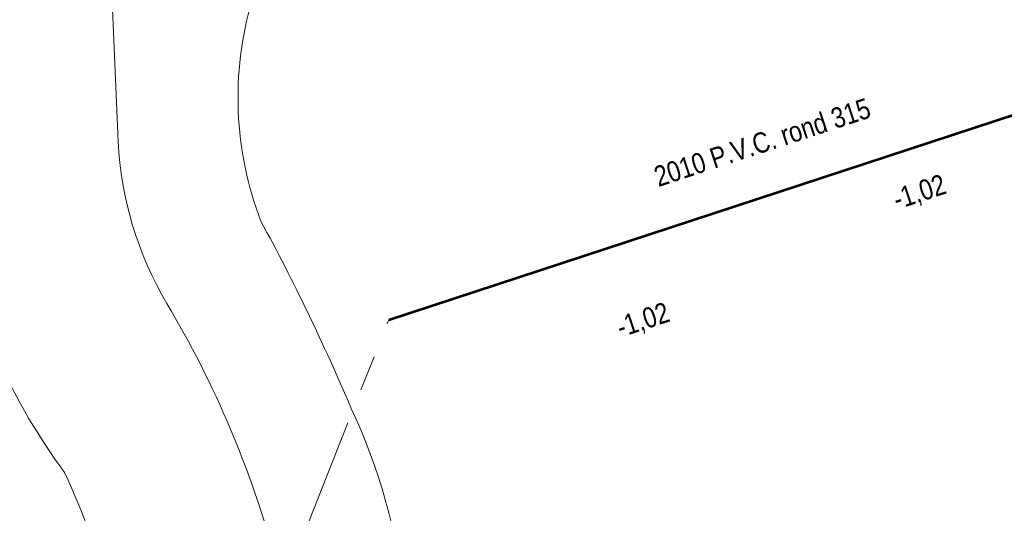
# Model space of a CAD drawing. Header units: millimetres. Extents: x 812 to 183790, y 13 to 580968.
# Tile 45 of 256: x 182453 to 182470.34, y 580778.5 to 580787.21. Entities that reach past the tile are written whole.
import ezdxf

# ---------------------------------------------------------------- set-up
doc = ezdxf.new("R2010")
doc.units = ezdxf.units.MM
doc.header["$LTSCALE"] = 5
doc.linetypes.add('PHANTOM2', pattern=[1.25, 0.625, -0.125, 0.125, -0.125, 0.125, -0.125])
for name, color, linetype, lineweight in [('000 BOB begin', 252, 'Continuous', 13), ('000 BOB eind', 252, 'Continuous', 13), ('000 Onderhoud door derden', 252, 'Continuous', 53), ('000 Specificaties_S', 252, 'Continuous', 13), ('047 HEMELWATER AFVOER', 252, 'PHANTOM2', 13), ('kant verharding', 252, 'Continuous', 9), ('N-XX-AL-M', 7, 'Continuous', 0)]:
    doc.layers.add(name, color=color, linetype=linetype, lineweight=lineweight)
doc.styles.add('Arial Narrow', font='Arial Narrow.shx')
doc.styles.add('NLCS-ISO-M200-T18', font='txt', dxfattribs={"height": 0.36})
doc.dimstyles.new('NLCS-M200-T18-PIJL_X_L2_H1', dxfattribs={"dimscale": 0.2, "dimtxt": 0.36, "dimasz": 2, "dimexe": 2, "dimexo": 1, "dimgap": 0.7, "dimtad": 1, "dimzin": 0, "dimdsep": 46, "dimtxsty": 'NLCS-ISO-M200-T18', "dimcen": 0, "dimdle": 2, "dimclrd": 256, "dimclre": 256, "dimclrt": 256, "dimadec": 1, "dimazin": 0, "dimtfac": 1, "dimtofl": 0, "dimtmove": 1, "dimatfit": 0, "dimfxl": 2, "dimfxlon": 1, "dimtfillclr": 254, "dimtolj": 1, "dimtzin": 0, "dimlwd": 18, "dimlwe": 18, "dimarcsym": 0})

# ---------------------------------------------------------------- blocks, each defined once
blk = doc.blocks.new('*D6738')
at = {"layer": 'Defpoints', "color": 0, "transparency": 16777216}
for p in [(182463.185, 580794.899), (182467.399, 580778.117)]:
    blk.add_point(p, dxfattribs=at)
at = {"layer": 'N-XX-AL-M', "linetype": 'Continuous', "lineweight": 18, "transparency": 16777216}
blk.add_line((182464.177, 580790.949), (182463.282, 580794.511), dxfattribs=at)
at = {"layer": 'N-XX-AL-M', "transparency": 16777216}
blk.add_solid([(182463.347, 580794.527), (182463.218, 580794.495), (182463.185, 580794.899)], dxfattribs=at)
at = {"layer": 'N-XX-AL-M', "transparency": 16777216, "insert": (182464.3, 580791.774), "char_height": 0.36, "attachment_point": 5, "rotation": 284.0962, "style": 'NLCS-ISO-M200-T18'}
blk.add_mtext('\\A1;R17.30', dxfattribs=at)

msp = doc.modelspace()

# ---------------------------------------------------------------- linework, layer by layer
at = {"layer": '000 Onderhoud door derden', "flags": 128}
msp.add_lwpolyline([(182459.496, 580781.918), (182473.233, 580786.43)], dxfattribs=at)
at = {"layer": '047 HEMELWATER AFVOER', "flags": 128}
for points in [[(182459.496, 580781.918), (182473.233, 580786.43)], [(182446.145, 580748.129), (182459.496, 580781.918)]]:
    msp.add_lwpolyline(points, dxfattribs=at)
at = {"layer": 'kant verharding', "color": 251, "lineweight": 0, "true_color": 0x696969, "flags": 128}
for points in [[(182457.126, 580773.014), (182457.429, 580773.868, 0.141611), (182457.504, 580777.66, 0.069938), (182455.586, 580782.206, -0.120589), (182454.728, 580785.06), (182454.58, 580788.642, -0.200561), (182455.153, 580790.123, -0.019788), (182456.017, 580791.014)], [(182459.572, 580773.535, 0.167047), (182458.829, 580780.366, 0.023744), (182457.243, 580783.658, -0.164256), (182457.087, 580787.542)], [(182451.92, 580783.38, 0.107614), (182453.785, 580779.225, -0.052073), (182454.581, 580776.962), (182454.676, 580776.48), (182454.746, 580775.821, -0.138861), (182454.601, 580774.632, -0.407858), (182453.809, 580774.441, -0.159819), (182450.141, 580777.593)]]:
    msp.add_lwpolyline(points, format="xyb", dxfattribs=at)

# ---------------------------------------------------------------- texts
at = {"layer": '000 BOB begin', "insert": (182463.982, 580781.888), "char_height": 0.36, "attachment_point": 5, "rotation": 18.3346, "line_spacing_factor": 0.6, "style": 'Arial Narrow'}
msp.add_mtext('-1,02', dxfattribs=at)
at = {"layer": '000 BOB eind', "insert": (182468.851, 580784.144), "char_height": 0.36, "attachment_point": 5, "rotation": 18.3346, "line_spacing_factor": 0.6, "style": 'Arial Narrow'}
msp.add_mtext('-1,02', dxfattribs=at)
at = {"layer": '000 Specificaties_S', "insert": (182466.075, 580785.044), "char_height": 0.36, "attachment_point": 5, "rotation": 18.1813, "line_spacing_factor": 0.6, "style": 'Arial Narrow'}
msp.add_mtext('2010 P.V.C. rond 315', dxfattribs=at)

# ---------------------------------------------------------------- dimensions: what is measured, and where the dimension line sits
at = {"layer": 'N-XX-AL-M'}
dim = msp.add_radius_dim(center=(182467.399, 580778.117), mpoint=(182463.185, 580794.899), dimstyle='NLCS-M200-T18-PIJL_X_L2_H1', dxfattribs=at)
dim.commit()
dim.dimension.update_dxf_attribs({"geometry": '*D6738', "text_midpoint": (182463.989, 580791.696), "dimtype": 164})

doc.saveas('drawing.dxf')
